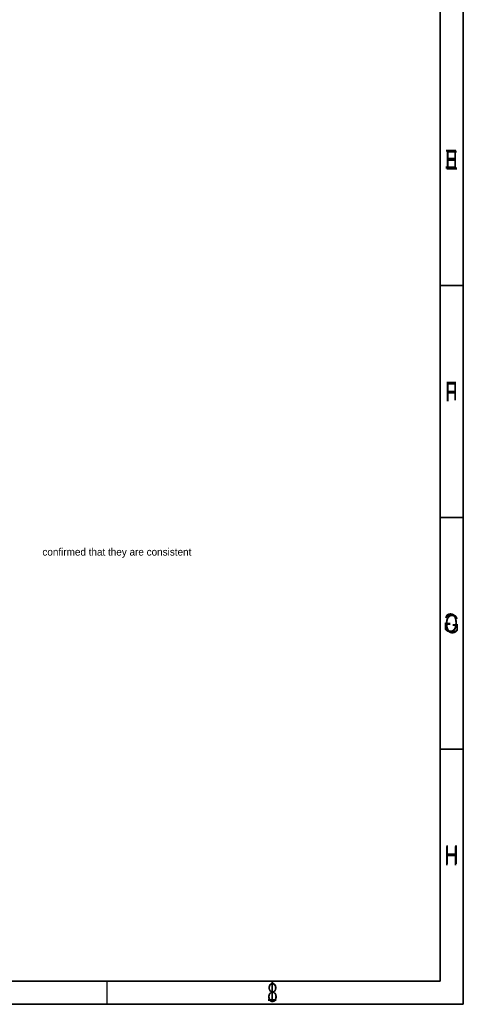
# Model space of a CAD drawing. Extents: x -119 to 465, y -80 to 330.
# Tile 12 of 14: x 370 to 465, y -80 to 132. Entities that reach past the tile are written whole.
import ezdxf

# ---------------------------------------------------------------- set-up
doc = ezdxf.new("R2010")
doc.units = 0
doc.layers.add('BOARD_GEOMETRY_DIMENSION', color=2, linetype='CONTINUOUS')
doc.layers.add('BOARD_GEOMETRY_SILKSCREEN_B', color=1, linetype='CONTINUOUS')

msp = doc.modelspace()

# ---------------------------------------------------------------- linework, layer by layer
at = {"layer": 'BOARD_GEOMETRY_DIMENSION'}
msp.add_lwpolyline([(-118.745, -80.01), (465.254848, -80.01), (465.254848, 329.990196), (-118.745, 329.990196)], close=True, dxfattribs=at)
for points in [[(460.254858, -75.01001), (460.254858, 311.339992)], [(465.254848, 74.990198), (460.254858, 74.990198)], [(465.254848, 24.990298), (460.254858, 24.990298)], [(465.254848, -25.01011), (460.254858, -25.01011)], [(-113.74501, -75.01001), (460.254858, -75.01001)], [(388.504938, -80.01), (388.504938, -75.01001)]]:
    msp.add_lwpolyline(points, dxfattribs=at)
at = {"layer": 'BOARD_GEOMETRY_SILKSCREEN_B'}
msp.add_lwpolyline([(465.255102, -80.01), (-118.744746, -80.01), (-118.744746, 329.990196), (465.255102, 329.990196)], close=True, dxfattribs=at)
for points in [[(460.255112, 324.989952), (460.255112, -75.01001)], [(460.255112, 74.990198), (465.255102, 74.990198)], [(460.255112, 24.990298), (465.255102, 24.990298)], [(460.255112, -25.01011), (465.255102, -25.01011)], [(460.255112, -75.01001), (-113.744756, -75.01001)], [(388.505192, -80.01), (388.505192, -75.01001)]]:
    msp.add_lwpolyline(points, dxfattribs=at)

# ---------------------------------------------------------------- texts
at = {"layer": 'BOARD_GEOMETRY_DIMENSION', "width": 0.75}
for s, p in [('E', (461.354932, 99.989894)), ('F', (461.354932, 49.989994)), ('G', (461.258412, -0.009906)), ('H', (461.155034, -50.009806)), ('8', (422.97985, -79.510128))]:
    msp.add_text(s, height=4.064, dxfattribs=at).set_placement(p)
at = {"layer": 'BOARD_GEOMETRY_DIMENSION'}
msp.add_text('confirmed that they are consistent', height=1.6002, dxfattribs=at).set_placement((374.504966, 16.75003))
at = {"layer": 'BOARD_GEOMETRY_SILKSCREEN_B', "text_generation_flag": 2, "width": 0.75}
for s, p in [('E', (464.004914, 100.218494)), ('F', (464.004914, 50.218594)), ('G', (464.10118, 0.218694)), ('H', (464.204812, -49.781206)), ('1', (425.229782, -79.281528))]:
    msp.add_text(s, height=4.064, dxfattribs=at).set_placement(p)

doc.saveas('drawing.dxf')
